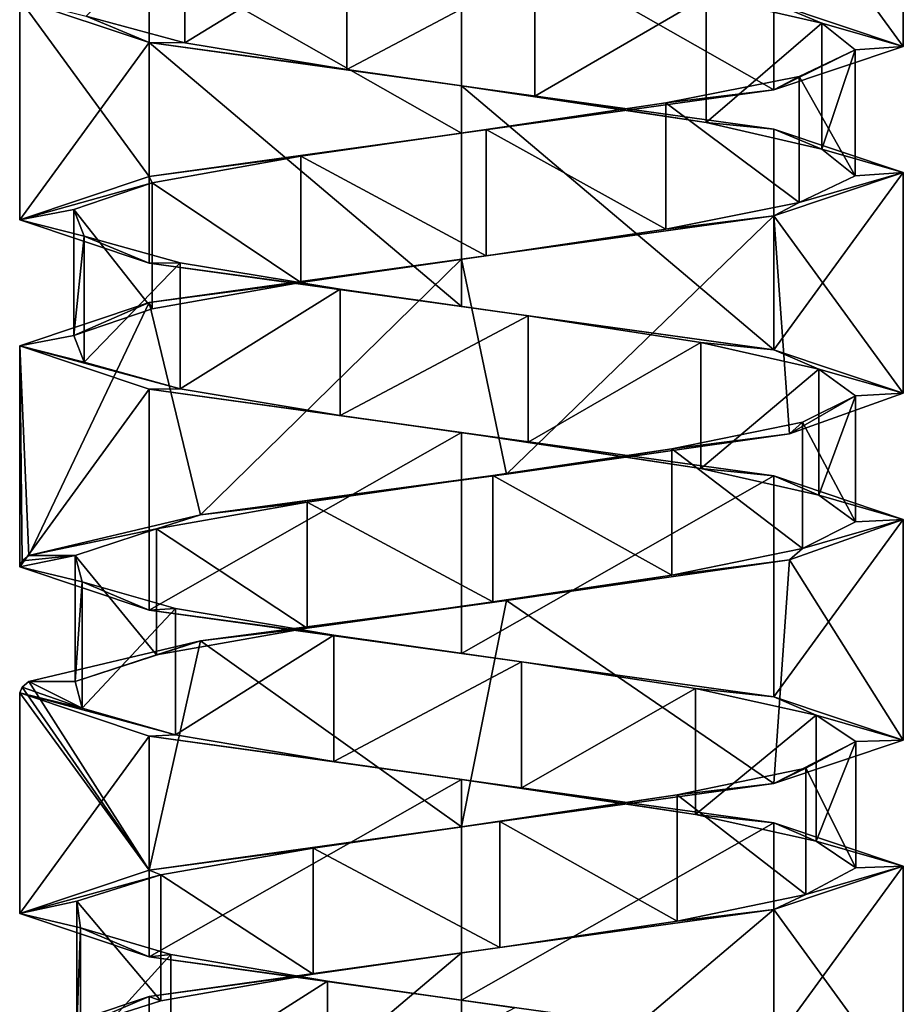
# Model space of a CAD drawing. Header units: millimetres. Extents: x -106 to 198, y -388 to 267.
# Tile 223 of 256: x 143 to 157, y -44 to -29. Entities that reach past the tile are written whole.
import ezdxf

# ---------------------------------------------------------------- set-up
doc = ezdxf.new("R2010")
doc.units = ezdxf.units.MM
doc.header["$LTSCALE"] = 52.148148
for name, color, linetype in [('5740', 7, 'CONTINUOUS'), ('5741', 7, 'CONTINUOUS'), ('5742', 7, 'CONTINUOUS'), ('5743', 7, 'CONTINUOUS'), ('5744', 7, 'CONTINUOUS'), ('5745', 7, 'CONTINUOUS'), ('6192', 7, 'CONTINUOUS'), ('6193', 7, 'CONTINUOUS'), ('6194', 7, 'CONTINUOUS'), ('6195', 7, 'CONTINUOUS'), ('6266', 7, 'CONTINUOUS'), ('6267', 7, 'CONTINUOUS'), ('6268', 7, 'CONTINUOUS'), ('6269', 7, 'CONTINUOUS')]:
    doc.layers.add(name, color=color, linetype=linetype)

msp = doc.modelspace()

# ---------------------------------------------------------------- linework, layer by layer
at = {"layer": '5740', "linetype": 'CONTINUOUS'}
for points in [[(145.617, -29.195, -24.325), (144.051, -28.773, -21.785), (145.617, -27.195, -24.325), (145.617, -29.195, -24.325)], [(148.181, -27.617, -25.85), (145.617, -29.195, -24.325), (145.617, -27.195, -24.325), (148.181, -27.617, -25.85)], [(148.181, -29.617, -25.85), (145.617, -29.195, -24.325), (148.181, -27.617, -25.85), (148.181, -29.617, -25.85)], [(151.16, -28.038, -26.011), (148.181, -29.617, -25.85), (148.181, -27.617, -25.85), (151.16, -28.038, -26.011)], [(151.16, -30.038, -26.011), (148.181, -29.617, -25.85), (151.16, -28.038, -26.011), (151.16, -30.038, -26.011)], [(153.875, -28.46, -24.774), (151.16, -30.038, -26.011), (151.16, -28.038, -26.011), (153.875, -28.46, -24.774)], [(153.875, -30.46, -24.774), (151.16, -30.038, -26.011), (153.875, -28.46, -24.774), (153.875, -30.46, -24.774)], [(155.707, -28.882, -22.419), (153.875, -30.46, -24.774), (153.875, -28.46, -24.774), (155.707, -28.882, -22.419)], [(155.707, -30.882, -22.419), (153.875, -30.46, -24.774), (155.707, -28.882, -22.419), (155.707, -30.882, -22.419)], [(156.238, -29.304, -19.483), (155.707, -30.882, -22.419), (155.707, -28.882, -22.419), (156.238, -29.304, -19.483)], [(155.348, -29.726, -16.635), (156.238, -31.304, -19.483), (156.238, -29.304, -19.483), (155.348, -29.726, -16.635)], [(156.238, -31.304, -19.483), (155.707, -30.882, -22.419), (156.238, -29.304, -19.483), (156.238, -31.304, -19.483)], [(153.239, -30.148, -14.525), (155.348, -31.726, -16.635), (155.348, -29.726, -16.635), (153.239, -30.148, -14.525)], [(155.348, -31.726, -16.635), (156.238, -31.304, -19.483), (155.348, -29.726, -16.635), (155.348, -31.726, -16.635)], [(150.392, -30.57, -13.632), (153.239, -32.148, -14.525), (153.239, -30.148, -14.525), (150.392, -30.57, -13.632)], [(153.239, -32.148, -14.525), (155.348, -31.726, -16.635), (153.239, -30.148, -14.525), (153.239, -32.148, -14.525)], [(147.456, -30.992, -14.161), (150.392, -32.57, -13.632), (150.392, -30.57, -13.632), (147.456, -30.992, -14.161)], [(150.392, -32.57, -13.632), (153.239, -32.148, -14.525), (150.392, -30.57, -13.632), (150.392, -32.57, -13.632)], [(145.099, -31.414, -15.991), (147.456, -32.992, -14.161), (147.456, -30.992, -14.161), (145.099, -31.414, -15.991)], [(147.456, -32.992, -14.161), (150.392, -32.57, -13.632), (147.456, -30.992, -14.161), (147.456, -32.992, -14.161)], [(143.86, -31.836, -18.705), (145.099, -33.414, -15.991), (145.099, -31.414, -15.991), (143.86, -31.836, -18.705)], [(145.099, -33.414, -15.991), (147.456, -32.992, -14.161), (145.099, -31.414, -15.991), (145.099, -33.414, -15.991)], [(143.86, -33.836, -18.705), (145.099, -33.414, -15.991), (143.86, -31.836, -18.705), (143.86, -33.836, -18.705)], [(144.019, -32.258, -21.684), (143.86, -33.836, -18.705), (143.86, -31.836, -18.705), (144.019, -32.258, -21.684)], [(144.019, -34.258, -21.684), (143.86, -33.836, -18.705), (144.019, -32.258, -21.684), (144.019, -34.258, -21.684)], [(145.541, -32.68, -24.25), (144.019, -34.258, -21.684), (144.019, -32.258, -21.684), (145.541, -32.68, -24.25)], [(145.541, -34.68, -24.25), (144.019, -34.258, -21.684), (145.541, -32.68, -24.25), (145.541, -34.68, -24.25)], [(148.08, -33.102, -25.818), (145.541, -34.68, -24.25), (145.541, -32.68, -24.25), (148.08, -33.102, -25.818)], [(148.08, -35.102, -25.818), (145.541, -34.68, -24.25), (148.08, -33.102, -25.818), (148.08, -35.102, -25.818)], [(151.055, -33.524, -26.03), (148.08, -35.102, -25.818), (148.08, -33.102, -25.818), (151.055, -33.524, -26.03)], [(151.055, -35.524, -26.03), (148.08, -35.102, -25.818), (151.055, -33.524, -26.03), (151.055, -35.524, -26.03)], [(153.791, -33.945, -24.839), (151.055, -35.524, -26.03), (151.055, -33.524, -26.03), (153.791, -33.945, -24.839)], [(153.791, -35.945, -24.839), (151.055, -35.524, -26.03), (153.791, -33.945, -24.839), (153.791, -35.945, -24.839)], [(155.662, -34.367, -22.516), (153.791, -35.945, -24.839), (153.791, -33.945, -24.839), (155.662, -34.367, -22.516)], [(155.662, -36.367, -22.516), (153.791, -35.945, -24.839), (155.662, -34.367, -22.516), (155.662, -36.367, -22.516)], [(156.244, -34.789, -19.59), (155.662, -36.367, -22.516), (155.662, -34.367, -22.516), (156.244, -34.789, -19.59)], [(155.402, -35.211, -16.727), (156.244, -36.789, -19.59), (156.244, -34.789, -19.59), (155.402, -35.211, -16.727)], [(156.244, -36.789, -19.59), (155.662, -36.367, -22.516), (156.244, -34.789, -19.59), (156.244, -36.789, -19.59)], [(153.33, -35.633, -14.581), (155.402, -37.211, -16.727), (155.402, -35.211, -16.727), (153.33, -35.633, -14.581)], [(155.402, -37.211, -16.727), (156.244, -36.789, -19.59), (155.402, -35.211, -16.727), (155.402, -37.211, -16.727)], [(150.499, -36.055, -13.64), (153.33, -37.633, -14.581), (153.33, -35.633, -14.581), (150.499, -36.055, -13.64)], [(153.33, -37.633, -14.581), (155.402, -37.211, -16.727), (153.33, -35.633, -14.581), (153.33, -37.633, -14.581)], [(147.554, -36.477, -14.119), (150.499, -38.055, -13.64), (150.499, -36.055, -13.64), (147.554, -36.477, -14.119)], [(150.499, -38.055, -13.64), (153.33, -37.633, -14.581), (150.499, -36.055, -13.64), (150.499, -38.055, -13.64)], [(145.166, -36.899, -15.908), (147.554, -38.477, -14.119), (147.554, -36.477, -14.119), (145.166, -36.899, -15.908)], [(147.554, -38.477, -14.119), (150.499, -38.055, -13.64), (147.554, -36.477, -14.119), (147.554, -38.477, -14.119)], [(143.88, -37.321, -18.6), (145.166, -38.899, -15.908), (145.166, -36.899, -15.908), (143.88, -37.321, -18.6)], [(145.166, -38.899, -15.908), (147.554, -38.477, -14.119), (145.166, -36.899, -15.908), (145.166, -38.899, -15.908)], [(143.88, -39.321, -18.6), (145.166, -38.899, -15.908), (143.88, -37.321, -18.6), (143.88, -39.321, -18.6)]]:
    msp.add_3dface(points, dxfattribs=at)
at = {"layer": '5741', "linetype": 'CONTINUOUS'}
for points in [[(143, -28.5, -19.87), (144.051, -28.773, -21.785), (145.05, -29.188, -24.82), (143, -28.5, -19.87)], [(144.051, -28.773, -21.785), (145.617, -29.195, -24.325), (145.05, -29.188, -24.82), (144.051, -28.773, -21.785)], [(145.617, -29.195, -24.325), (148.181, -29.617, -25.85), (145.05, -29.188, -24.82), (145.617, -29.195, -24.325)], [(145.05, -29.188, -24.82), (148.181, -29.617, -25.85), (150, -29.875, -26.87), (145.05, -29.188, -24.82)], [(148.181, -29.617, -25.85), (151.16, -30.038, -26.011), (150, -29.875, -26.87), (148.181, -29.617, -25.85)], [(151.16, -30.038, -26.011), (153.875, -30.46, -24.774), (150, -29.875, -26.87), (151.16, -30.038, -26.011)], [(150, -29.875, -26.87), (153.875, -30.46, -24.774), (154.95, -30.563, -24.82), (150, -29.875, -26.87)], [(153.875, -30.46, -24.774), (155.707, -30.882, -22.419), (154.95, -30.563, -24.82), (153.875, -30.46, -24.774)], [(154.95, -30.563, -24.82), (155.707, -30.882, -22.419), (157, -31.25, -19.87), (154.95, -30.563, -24.82)], [(155.707, -30.882, -22.419), (156.238, -31.304, -19.483), (157, -31.25, -19.87), (155.707, -30.882, -22.419)], [(157, -31.25, -19.87), (155.348, -31.726, -16.635), (154.95, -31.938, -14.92), (157, -31.25, -19.87)], [(156.238, -31.304, -19.483), (155.348, -31.726, -16.635), (157, -31.25, -19.87), (156.238, -31.304, -19.483)], [(155.348, -31.726, -16.635), (153.239, -32.148, -14.525), (154.95, -31.938, -14.92), (155.348, -31.726, -16.635)], [(154.95, -31.938, -14.92), (150.392, -32.57, -13.632), (150, -32.625, -12.87), (154.95, -31.938, -14.92)], [(153.239, -32.148, -14.525), (150.392, -32.57, -13.632), (154.95, -31.938, -14.92), (153.239, -32.148, -14.525)], [(150, -32.625, -12.87), (147.456, -32.992, -14.161), (145.05, -33.313, -14.92), (150, -32.625, -12.87)], [(150.392, -32.57, -13.632), (147.456, -32.992, -14.161), (150, -32.625, -12.87), (150.392, -32.57, -13.632)], [(147.456, -32.992, -14.161), (145.099, -33.414, -15.991), (145.05, -33.313, -14.92), (147.456, -32.992, -14.161)], [(145.05, -33.313, -14.92), (143.86, -33.836, -18.705), (143, -34, -19.87), (145.05, -33.313, -14.92)], [(145.099, -33.414, -15.991), (143.86, -33.836, -18.705), (145.05, -33.313, -14.92), (145.099, -33.414, -15.991)], [(143.86, -33.836, -18.705), (144.019, -34.258, -21.684), (143, -34, -19.87), (143.86, -33.836, -18.705)], [(144.019, -34.258, -21.684), (145.541, -34.68, -24.25), (143, -34, -19.87), (144.019, -34.258, -21.684)], [(143, -34, -19.87), (145.541, -34.68, -24.25), (145.05, -34.688, -24.82), (143, -34, -19.87)], [(145.541, -34.68, -24.25), (148.08, -35.102, -25.818), (145.05, -34.688, -24.82), (145.541, -34.68, -24.25)], [(145.05, -34.688, -24.82), (148.08, -35.102, -25.818), (150, -35.375, -26.87), (145.05, -34.688, -24.82)], [(148.08, -35.102, -25.818), (151.055, -35.524, -26.03), (150, -35.375, -26.87), (148.08, -35.102, -25.818)], [(151.055, -35.524, -26.03), (153.791, -35.945, -24.839), (150, -35.375, -26.87), (151.055, -35.524, -26.03)], [(150, -35.375, -26.87), (153.791, -35.945, -24.839), (154.95, -36.062, -24.82), (150, -35.375, -26.87)], [(153.791, -35.945, -24.839), (155.662, -36.367, -22.516), (154.95, -36.062, -24.82), (153.791, -35.945, -24.839)], [(154.95, -36.062, -24.82), (155.662, -36.367, -22.516), (157, -36.75, -19.87), (154.95, -36.062, -24.82)], [(155.662, -36.367, -22.516), (156.244, -36.789, -19.59), (157, -36.75, -19.87), (155.662, -36.367, -22.516)], [(157, -36.75, -19.87), (155.402, -37.211, -16.727), (155.196, -37.393, -15.18), (157, -36.75, -19.87)], [(156.244, -36.789, -19.59), (155.402, -37.211, -16.727), (157, -36.75, -19.87), (156.244, -36.789, -19.59)], [(155.402, -37.211, -16.727), (153.33, -37.633, -14.581), (155.196, -37.393, -15.18), (155.402, -37.211, -16.727)], [(155.196, -37.393, -15.18), (153.33, -37.633, -14.581), (150.715, -38.035, -12.907), (155.196, -37.393, -15.18)], [(153.33, -37.633, -14.581), (150.499, -38.055, -13.64), (150.715, -38.035, -12.907), (153.33, -37.633, -14.581)], [(150.715, -38.035, -12.907), (147.554, -38.477, -14.119), (145.865, -38.678, -14.222), (150.715, -38.035, -12.907)], [(150.499, -38.055, -13.64), (147.554, -38.477, -14.119), (150.715, -38.035, -12.907), (150.499, -38.055, -13.64)], [(147.554, -38.477, -14.119), (145.166, -38.899, -15.908), (145.865, -38.678, -14.222), (147.554, -38.477, -14.119)], [(145.865, -38.678, -14.222), (143.88, -39.321, -18.6), (143.146, -39.321, -18.448), (145.865, -38.678, -14.222)], [(145.166, -38.899, -15.908), (143.88, -39.321, -18.6), (145.865, -38.678, -14.222), (145.166, -38.899, -15.908)]]:
    msp.add_3dface(points, dxfattribs=at)
at = {"layer": '5742', "linetype": 'CONTINUOUS'}
for points in [[(155.707, -28.882, -22.419), (153.875, -28.46, -24.774), (154.95, -28.563, -24.82), (155.707, -28.882, -22.419)], [(157, -29.25, -19.87), (155.707, -28.882, -22.419), (154.95, -28.563, -24.82), (157, -29.25, -19.87)], [(156.238, -29.304, -19.483), (155.707, -28.882, -22.419), (157, -29.25, -19.87), (156.238, -29.304, -19.483)], [(154.95, -29.938, -14.92), (156.238, -29.304, -19.483), (157, -29.25, -19.87), (154.95, -29.938, -14.92)], [(155.348, -29.726, -16.635), (156.238, -29.304, -19.483), (154.95, -29.938, -14.92), (155.348, -29.726, -16.635)], [(153.239, -30.148, -14.525), (155.348, -29.726, -16.635), (154.95, -29.938, -14.92), (153.239, -30.148, -14.525)], [(150, -30.625, -12.87), (153.239, -30.148, -14.525), (154.95, -29.938, -14.92), (150, -30.625, -12.87)], [(150.392, -30.57, -13.632), (153.239, -30.148, -14.525), (150, -30.625, -12.87), (150.392, -30.57, -13.632)], [(147.456, -30.992, -14.161), (150.392, -30.57, -13.632), (150, -30.625, -12.87), (147.456, -30.992, -14.161)], [(145.05, -31.313, -14.92), (147.456, -30.992, -14.161), (150, -30.625, -12.87), (145.05, -31.313, -14.92)], [(145.099, -31.414, -15.991), (147.456, -30.992, -14.161), (145.05, -31.313, -14.92), (145.099, -31.414, -15.991)], [(143, -32, -19.87), (145.099, -31.414, -15.991), (145.05, -31.313, -14.92), (143, -32, -19.87)], [(143.86, -31.836, -18.705), (145.099, -31.414, -15.991), (143, -32, -19.87), (143.86, -31.836, -18.705)], [(144.019, -32.258, -21.684), (143.86, -31.836, -18.705), (143, -32, -19.87), (144.019, -32.258, -21.684)], [(145.05, -32.688, -24.82), (144.019, -32.258, -21.684), (143, -32, -19.87), (145.05, -32.688, -24.82)], [(145.541, -32.68, -24.25), (144.019, -32.258, -21.684), (145.05, -32.688, -24.82), (145.541, -32.68, -24.25)], [(148.08, -33.102, -25.818), (145.541, -32.68, -24.25), (145.05, -32.688, -24.82), (148.08, -33.102, -25.818)], [(150, -33.375, -26.87), (148.08, -33.102, -25.818), (145.05, -32.688, -24.82), (150, -33.375, -26.87)], [(151.055, -33.524, -26.03), (148.08, -33.102, -25.818), (150, -33.375, -26.87), (151.055, -33.524, -26.03)], [(154.95, -34.062, -24.82), (151.055, -33.524, -26.03), (150, -33.375, -26.87), (154.95, -34.062, -24.82)], [(153.791, -33.945, -24.839), (151.055, -33.524, -26.03), (154.95, -34.062, -24.82), (153.791, -33.945, -24.839)], [(155.662, -34.367, -22.516), (153.791, -33.945, -24.839), (154.95, -34.062, -24.82), (155.662, -34.367, -22.516)], [(157, -34.75, -19.87), (155.662, -34.367, -22.516), (154.95, -34.062, -24.82), (157, -34.75, -19.87)], [(156.244, -34.789, -19.59), (155.662, -34.367, -22.516), (157, -34.75, -19.87), (156.244, -34.789, -19.59)], [(155.196, -35.393, -15.18), (156.244, -34.789, -19.59), (157, -34.75, -19.87), (155.196, -35.393, -15.18)], [(155.402, -35.211, -16.727), (156.244, -34.789, -19.59), (155.196, -35.393, -15.18), (155.402, -35.211, -16.727)], [(153.33, -35.633, -14.581), (155.402, -35.211, -16.727), (155.196, -35.393, -15.18), (153.33, -35.633, -14.581)], [(150.715, -36.035, -12.907), (153.33, -35.633, -14.581), (155.196, -35.393, -15.18), (150.715, -36.035, -12.907)], [(150.499, -36.055, -13.64), (153.33, -35.633, -14.581), (150.715, -36.035, -12.907), (150.499, -36.055, -13.64)], [(145.865, -36.678, -14.222), (150.499, -36.055, -13.64), (150.715, -36.035, -12.907), (145.865, -36.678, -14.222)], [(147.554, -36.477, -14.119), (150.499, -36.055, -13.64), (145.865, -36.678, -14.222), (147.554, -36.477, -14.119)], [(145.166, -36.899, -15.908), (147.554, -36.477, -14.119), (145.865, -36.678, -14.222), (145.166, -36.899, -15.908)], [(143.146, -37.321, -18.448), (145.166, -36.899, -15.908), (145.865, -36.678, -14.222), (143.146, -37.321, -18.448)], [(143.88, -37.321, -18.6), (145.166, -36.899, -15.908), (143.146, -37.321, -18.448), (143.88, -37.321, -18.6)]]:
    msp.add_3dface(points, dxfattribs=at)
at = {"layer": '5743', "linetype": 'CONTINUOUS'}
for points in [[(143.88, -39.321, -18.6), (143.88, -37.321, -18.6), (143.989, -37.743, -21.581), (143.88, -39.321, -18.6)], [(143.989, -39.743, -21.581), (143.88, -39.321, -18.6), (143.989, -37.743, -21.581), (143.989, -39.743, -21.581)], [(145.467, -38.165, -24.173), (143.989, -39.743, -21.581), (143.989, -37.743, -21.581), (145.467, -38.165, -24.173)], [(145.467, -40.165, -24.173), (143.989, -39.743, -21.581), (145.467, -38.165, -24.173), (145.467, -40.165, -24.173)], [(147.978, -38.587, -25.784), (145.467, -40.165, -24.173), (145.467, -38.165, -24.173), (147.978, -38.587, -25.784)], [(147.978, -40.587, -25.784), (145.467, -40.165, -24.173), (147.978, -38.587, -25.784), (147.978, -40.587, -25.784)], [(150.95, -39.009, -26.047), (147.978, -40.587, -25.784), (147.978, -38.587, -25.784), (150.95, -39.009, -26.047)], [(150.95, -41.009, -26.047), (147.978, -40.587, -25.784), (150.95, -39.009, -26.047), (150.95, -41.009, -26.047)], [(153.706, -39.431, -24.903), (150.95, -41.009, -26.047), (150.95, -39.009, -26.047), (153.706, -39.431, -24.903)], [(153.706, -41.431, -24.903), (150.95, -41.009, -26.047), (153.706, -39.431, -24.903), (153.706, -41.431, -24.903)], [(155.617, -39.852, -22.612), (153.706, -41.431, -24.903), (153.706, -39.431, -24.903), (155.617, -39.852, -22.612)], [(155.617, -41.852, -22.612), (153.706, -41.431, -24.903), (155.617, -39.852, -22.612), (155.617, -41.852, -22.612)], [(156.248, -40.274, -19.696), (155.617, -41.852, -22.612), (155.617, -39.852, -22.612), (156.248, -40.274, -19.696)], [(155.455, -40.696, -16.82), (156.248, -42.274, -19.696), (156.248, -40.274, -19.696), (155.455, -40.696, -16.82)], [(156.248, -42.274, -19.696), (155.617, -41.852, -22.612), (156.248, -40.274, -19.696), (156.248, -42.274, -19.696)], [(153.419, -41.118, -14.638), (155.455, -42.696, -16.82), (155.455, -40.696, -16.82), (153.419, -41.118, -14.638)], [(155.455, -42.696, -16.82), (156.248, -42.274, -19.696), (155.455, -40.696, -16.82), (155.455, -42.696, -16.82)], [(150.605, -41.54, -13.649), (153.419, -43.118, -14.638), (153.419, -41.118, -14.638), (150.605, -41.54, -13.649)], [(153.419, -43.118, -14.638), (155.455, -42.696, -16.82), (153.419, -41.118, -14.638), (153.419, -43.118, -14.638)], [(147.652, -41.962, -14.078), (150.605, -43.54, -13.649), (150.605, -41.54, -13.649), (147.652, -41.962, -14.078)], [(150.605, -43.54, -13.649), (153.419, -43.118, -14.638), (150.605, -41.54, -13.649), (150.605, -43.54, -13.649)], [(145.234, -42.384, -15.826), (147.652, -43.962, -14.078), (147.652, -41.962, -14.078), (145.234, -42.384, -15.826)], [(147.652, -43.962, -14.078), (150.605, -43.54, -13.649), (147.652, -41.962, -14.078), (147.652, -43.962, -14.078)], [(143.903, -42.806, -18.496), (145.234, -44.384, -15.826), (145.234, -42.384, -15.826), (143.903, -42.806, -18.496)], [(145.234, -44.384, -15.826), (147.652, -43.962, -14.078), (145.234, -42.384, -15.826), (145.234, -44.384, -15.826)], [(143.903, -44.806, -18.496), (145.234, -44.384, -15.826), (143.903, -42.806, -18.496), (143.903, -44.806, -18.496)], [(143.961, -43.228, -21.479), (143.903, -44.806, -18.496), (143.903, -42.806, -18.496), (143.961, -43.228, -21.479)], [(143.961, -45.228, -21.479), (143.903, -44.806, -18.496), (143.961, -43.228, -21.479), (143.961, -45.228, -21.479)], [(145.395, -43.65, -24.095), (143.961, -45.228, -21.479), (143.961, -43.228, -21.479), (145.395, -43.65, -24.095)], [(145.395, -45.65, -24.095), (143.961, -45.228, -21.479), (145.395, -43.65, -24.095), (145.395, -45.65, -24.095)], [(147.878, -44.072, -25.749), (145.395, -45.65, -24.095), (145.395, -43.65, -24.095), (147.878, -44.072, -25.749)], [(147.878, -46.072, -25.749), (145.395, -45.65, -24.095), (147.878, -44.072, -25.749), (147.878, -46.072, -25.749)], [(150.845, -44.494, -26.063), (147.878, -46.072, -25.749), (147.878, -44.072, -25.749), (150.845, -44.494, -26.063)]]:
    msp.add_3dface(points, dxfattribs=at)
at = {"layer": '5744', "linetype": 'CONTINUOUS'}
for points in [[(143.146, -39.321, -18.448), (143.989, -39.743, -21.581), (143.037, -39.41, -19.155), (143.146, -39.321, -18.448)], [(143.146, -39.321, -18.448), (143.88, -39.321, -18.6), (143.989, -39.743, -21.581), (143.146, -39.321, -18.448)], [(143.037, -39.41, -19.155), (143.989, -39.743, -21.581), (143, -39.5, -19.87), (143.037, -39.41, -19.155)], [(143.989, -39.743, -21.581), (145.467, -40.165, -24.173), (143, -39.5, -19.87), (143.989, -39.743, -21.581)], [(143, -39.5, -19.87), (145.467, -40.165, -24.173), (145.05, -40.187, -24.82), (143, -39.5, -19.87)], [(145.467, -40.165, -24.173), (147.978, -40.587, -25.784), (145.05, -40.187, -24.82), (145.467, -40.165, -24.173)], [(145.05, -40.187, -24.82), (147.978, -40.587, -25.784), (150, -40.875, -26.87), (145.05, -40.187, -24.82)], [(147.978, -40.587, -25.784), (150.95, -41.009, -26.047), (150, -40.875, -26.87), (147.978, -40.587, -25.784)], [(150.95, -41.009, -26.047), (153.706, -41.431, -24.903), (150, -40.875, -26.87), (150.95, -41.009, -26.047)], [(150, -40.875, -26.87), (153.706, -41.431, -24.903), (154.95, -41.562, -24.82), (150, -40.875, -26.87)], [(153.706, -41.431, -24.903), (155.617, -41.852, -22.612), (154.95, -41.562, -24.82), (153.706, -41.431, -24.903)], [(155.617, -41.852, -22.612), (157, -42.25, -19.87), (154.95, -41.562, -24.82), (155.617, -41.852, -22.612)], [(155.617, -41.852, -22.612), (156.248, -42.274, -19.696), (157, -42.25, -19.87), (155.617, -41.852, -22.612)], [(157, -42.25, -19.87), (155.455, -42.696, -16.82), (154.95, -42.938, -14.92), (157, -42.25, -19.87)], [(156.248, -42.274, -19.696), (155.455, -42.696, -16.82), (157, -42.25, -19.87), (156.248, -42.274, -19.696)], [(155.455, -42.696, -16.82), (153.419, -43.118, -14.638), (154.95, -42.938, -14.92), (155.455, -42.696, -16.82)], [(154.95, -42.938, -14.92), (150.605, -43.54, -13.649), (150, -43.625, -12.87), (154.95, -42.938, -14.92)], [(153.419, -43.118, -14.638), (150.605, -43.54, -13.649), (154.95, -42.938, -14.92), (153.419, -43.118, -14.638)], [(150.605, -43.54, -13.649), (147.652, -43.962, -14.078), (150, -43.625, -12.87), (150.605, -43.54, -13.649)], [(150, -43.625, -12.87), (147.652, -43.962, -14.078), (145.05, -44.313, -14.92), (150, -43.625, -12.87)], [(147.652, -43.962, -14.078), (145.234, -44.384, -15.826), (145.05, -44.313, -14.92), (147.652, -43.962, -14.078)], [(145.05, -44.313, -14.92), (143.903, -44.806, -18.496), (143, -45, -19.87), (145.05, -44.313, -14.92)], [(145.234, -44.384, -15.826), (143.903, -44.806, -18.496), (145.05, -44.313, -14.92), (145.234, -44.384, -15.826)]]:
    msp.add_3dface(points, dxfattribs=at)
at = {"layer": '5745', "linetype": 'CONTINUOUS'}
for points in [[(143.989, -37.743, -21.581), (143.88, -37.321, -18.6), (143, -37.5, -19.87), (143.989, -37.743, -21.581)], [(143, -37.5, -19.87), (143.88, -37.321, -18.6), (143.037, -37.41, -19.155), (143, -37.5, -19.87)], [(143.88, -37.321, -18.6), (143.146, -37.321, -18.448), (143.037, -37.41, -19.155), (143.88, -37.321, -18.6)], [(145.05, -38.188, -24.82), (143.989, -37.743, -21.581), (143, -37.5, -19.87), (145.05, -38.188, -24.82)], [(145.467, -38.165, -24.173), (143.989, -37.743, -21.581), (145.05, -38.188, -24.82), (145.467, -38.165, -24.173)], [(147.978, -38.587, -25.784), (145.467, -38.165, -24.173), (145.05, -38.188, -24.82), (147.978, -38.587, -25.784)], [(150, -38.875, -26.87), (147.978, -38.587, -25.784), (145.05, -38.188, -24.82), (150, -38.875, -26.87)], [(150.95, -39.009, -26.047), (147.978, -38.587, -25.784), (150, -38.875, -26.87), (150.95, -39.009, -26.047)], [(154.95, -39.562, -24.82), (150.95, -39.009, -26.047), (150, -38.875, -26.87), (154.95, -39.562, -24.82)], [(153.706, -39.431, -24.903), (150.95, -39.009, -26.047), (154.95, -39.562, -24.82), (153.706, -39.431, -24.903)], [(155.617, -39.852, -22.612), (153.706, -39.431, -24.903), (154.95, -39.562, -24.82), (155.617, -39.852, -22.612)], [(157, -40.25, -19.87), (155.617, -39.852, -22.612), (154.95, -39.562, -24.82), (157, -40.25, -19.87)], [(156.248, -40.274, -19.696), (155.617, -39.852, -22.612), (157, -40.25, -19.87), (156.248, -40.274, -19.696)], [(154.95, -40.938, -14.92), (156.248, -40.274, -19.696), (157, -40.25, -19.87), (154.95, -40.938, -14.92)], [(155.455, -40.696, -16.82), (156.248, -40.274, -19.696), (154.95, -40.938, -14.92), (155.455, -40.696, -16.82)], [(153.419, -41.118, -14.638), (155.455, -40.696, -16.82), (154.95, -40.938, -14.92), (153.419, -41.118, -14.638)], [(150, -41.625, -12.87), (153.419, -41.118, -14.638), (154.95, -40.938, -14.92), (150, -41.625, -12.87)], [(150.605, -41.54, -13.649), (153.419, -41.118, -14.638), (150, -41.625, -12.87), (150.605, -41.54, -13.649)], [(145.05, -42.313, -14.92), (147.652, -41.962, -14.078), (150, -41.625, -12.87), (145.05, -42.313, -14.92)], [(147.652, -41.962, -14.078), (150.605, -41.54, -13.649), (150, -41.625, -12.87), (147.652, -41.962, -14.078)], [(145.234, -42.384, -15.826), (147.652, -41.962, -14.078), (145.05, -42.313, -14.92), (145.234, -42.384, -15.826)], [(143, -43, -19.87), (145.234, -42.384, -15.826), (145.05, -42.313, -14.92), (143, -43, -19.87)], [(143.903, -42.806, -18.496), (145.234, -42.384, -15.826), (143, -43, -19.87), (143.903, -42.806, -18.496)], [(143.961, -43.228, -21.479), (143.903, -42.806, -18.496), (143, -43, -19.87), (143.961, -43.228, -21.479)], [(145.05, -43.688, -24.82), (143.961, -43.228, -21.479), (143, -43, -19.87), (145.05, -43.688, -24.82)], [(145.395, -43.65, -24.095), (143.961, -43.228, -21.479), (145.05, -43.688, -24.82), (145.395, -43.65, -24.095)], [(147.878, -44.072, -25.749), (145.395, -43.65, -24.095), (145.05, -43.688, -24.82), (147.878, -44.072, -25.749)], [(150, -44.375, -26.87), (147.878, -44.072, -25.749), (145.05, -43.688, -24.82), (150, -44.375, -26.87)], [(150.845, -44.494, -26.063), (147.878, -44.072, -25.749), (150, -44.375, -26.87), (150.845, -44.494, -26.063)], [(154.95, -45.062, -24.82), (150.845, -44.494, -26.063), (150, -44.375, -26.87), (154.95, -45.062, -24.82)]]:
    msp.add_3dface(points, dxfattribs=at)
at = {"layer": '6192', "linetype": 'CONTINUOUS'}
for points in [[(157, -25.75, -19.87), (154.95, -26.437, -14.92), (157, -29.25, -19.87), (157, -25.75, -19.87)], [(154.95, -26.437, -14.92), (150, -27.125, -12.87), (154.95, -29.938, -14.92), (154.95, -26.437, -14.92)], [(154.95, -26.437, -14.92), (154.95, -29.938, -14.92), (157, -29.25, -19.87), (154.95, -26.437, -14.92)], [(150, -27.125, -12.87), (145.05, -27.812, -14.92), (150, -30.625, -12.87), (150, -27.125, -12.87)], [(150, -27.125, -12.87), (150, -30.625, -12.87), (154.95, -29.938, -14.92), (150, -27.125, -12.87)], [(145.05, -27.812, -14.92), (143, -28.5, -19.87), (145.05, -31.313, -14.92), (145.05, -27.812, -14.92)], [(145.05, -27.812, -14.92), (145.05, -31.313, -14.92), (150, -30.625, -12.87), (145.05, -27.812, -14.92)], [(143, -28.5, -19.87), (143, -32, -19.87), (145.05, -31.313, -14.92), (143, -28.5, -19.87)]]:
    msp.add_3dface(points, dxfattribs=at)
at = {"layer": '6193', "linetype": 'CONTINUOUS'}
for points in [[(157, -31.25, -19.87), (154.95, -31.938, -14.92), (157, -34.75, -19.87), (157, -31.25, -19.87)], [(154.95, -31.938, -14.92), (150, -32.625, -12.87), (150.715, -36.035, -12.907), (154.95, -31.938, -14.92)], [(154.95, -31.938, -14.92), (150.715, -36.035, -12.907), (155.196, -35.393, -15.18), (154.95, -31.938, -14.92)], [(154.95, -31.938, -14.92), (155.196, -35.393, -15.18), (157, -34.75, -19.87), (154.95, -31.938, -14.92)], [(150, -32.625, -12.87), (145.05, -33.313, -14.92), (145.865, -36.678, -14.222), (150, -32.625, -12.87)], [(150, -32.625, -12.87), (145.865, -36.678, -14.222), (150.715, -36.035, -12.907), (150, -32.625, -12.87)], [(145.05, -33.313, -14.92), (143, -34, -19.87), (143.146, -37.321, -18.448), (145.05, -33.313, -14.92)], [(145.05, -33.313, -14.92), (143.146, -37.321, -18.448), (145.865, -36.678, -14.222), (145.05, -33.313, -14.92)], [(143.146, -37.321, -18.448), (143, -34, -19.87), (143.037, -37.41, -19.155), (143.146, -37.321, -18.448)], [(143, -34, -19.87), (143, -37.5, -19.87), (143.037, -37.41, -19.155), (143, -34, -19.87)]]:
    msp.add_3dface(points, dxfattribs=at)
at = {"layer": '6194', "linetype": 'CONTINUOUS'}
for points in [[(157, -36.75, -19.87), (155.196, -37.393, -15.18), (157, -40.25, -19.87), (157, -36.75, -19.87)], [(155.196, -37.393, -15.18), (150.715, -38.035, -12.907), (154.95, -40.938, -14.92), (155.196, -37.393, -15.18)], [(155.196, -37.393, -15.18), (154.95, -40.938, -14.92), (157, -40.25, -19.87), (155.196, -37.393, -15.18)], [(150.715, -38.035, -12.907), (145.865, -38.678, -14.222), (150, -41.625, -12.87), (150.715, -38.035, -12.907)], [(150.715, -38.035, -12.907), (150, -41.625, -12.87), (154.95, -40.938, -14.92), (150.715, -38.035, -12.907)], [(145.865, -38.678, -14.222), (143.146, -39.321, -18.448), (145.05, -42.313, -14.92), (145.865, -38.678, -14.222)], [(145.865, -38.678, -14.222), (145.05, -42.313, -14.92), (150, -41.625, -12.87), (145.865, -38.678, -14.222)], [(143.146, -39.321, -18.448), (143.037, -39.41, -19.155), (145.05, -42.313, -14.92), (143.146, -39.321, -18.448)], [(143.037, -39.41, -19.155), (143, -39.5, -19.87), (145.05, -42.313, -14.92), (143.037, -39.41, -19.155)], [(143, -39.5, -19.87), (143, -43, -19.87), (145.05, -42.313, -14.92), (143, -39.5, -19.87)]]:
    msp.add_3dface(points, dxfattribs=at)
at = {"layer": '6195', "linetype": 'CONTINUOUS'}
for points in [[(157, -42.25, -19.87), (154.95, -42.938, -14.92), (157, -45.75, -19.87), (157, -42.25, -19.87)], [(154.95, -42.938, -14.92), (150, -43.625, -12.87), (150, -47.125, -12.87), (154.95, -42.938, -14.92)], [(154.95, -42.938, -14.92), (150, -47.125, -12.87), (154.95, -46.437, -14.92), (154.95, -42.938, -14.92)], [(154.95, -42.938, -14.92), (154.95, -46.437, -14.92), (157, -45.75, -19.87), (154.95, -42.938, -14.92)], [(150, -43.625, -12.87), (145.05, -44.313, -14.92), (145.05, -47.813, -14.92), (150, -43.625, -12.87)], [(150, -43.625, -12.87), (145.05, -47.813, -14.92), (150, -47.125, -12.87), (150, -43.625, -12.87)], [(145.05, -44.313, -14.92), (143, -45, -19.87), (145.05, -47.813, -14.92), (145.05, -44.313, -14.92)]]:
    msp.add_3dface(points, dxfattribs=at)
at = {"layer": '6266', "linetype": 'CONTINUOUS'}
msp.add_3dface([(157, -25.75, -19.87), (157, -29.25, -19.87), (154.95, -28.563, -24.82), (157, -25.75, -19.87)], dxfattribs=at)
at = {"layer": '6267', "linetype": 'CONTINUOUS'}
for points in [[(143, -28.5, -19.87), (145.05, -29.188, -24.82), (143, -32, -19.87), (143, -28.5, -19.87)], [(145.05, -29.188, -24.82), (145.05, -32.688, -24.82), (143, -32, -19.87), (145.05, -29.188, -24.82)], [(145.05, -29.188, -24.82), (150, -29.875, -26.87), (150, -33.375, -26.87), (145.05, -29.188, -24.82)], [(145.05, -29.188, -24.82), (150, -33.375, -26.87), (145.05, -32.688, -24.82), (145.05, -29.188, -24.82)], [(150, -29.875, -26.87), (154.95, -30.563, -24.82), (154.95, -34.062, -24.82), (150, -29.875, -26.87)], [(150, -29.875, -26.87), (154.95, -34.062, -24.82), (150, -33.375, -26.87), (150, -29.875, -26.87)], [(154.95, -30.563, -24.82), (157, -31.25, -19.87), (154.95, -34.062, -24.82), (154.95, -30.563, -24.82)], [(157, -31.25, -19.87), (157, -34.75, -19.87), (154.95, -34.062, -24.82), (157, -31.25, -19.87)]]:
    msp.add_3dface(points, dxfattribs=at)
at = {"layer": '6268', "linetype": 'CONTINUOUS'}
for points in [[(143, -34, -19.87), (145.05, -34.688, -24.82), (143, -37.5, -19.87), (143, -34, -19.87)], [(145.05, -34.688, -24.82), (145.05, -38.188, -24.82), (143, -37.5, -19.87), (145.05, -34.688, -24.82)], [(145.05, -34.688, -24.82), (150, -35.375, -26.87), (145.05, -38.188, -24.82), (145.05, -34.688, -24.82)], [(150, -35.375, -26.87), (150, -38.875, -26.87), (145.05, -38.188, -24.82), (150, -35.375, -26.87)], [(150, -35.375, -26.87), (154.95, -36.062, -24.82), (150, -38.875, -26.87), (150, -35.375, -26.87)], [(154.95, -36.062, -24.82), (154.95, -39.562, -24.82), (150, -38.875, -26.87), (154.95, -36.062, -24.82)], [(154.95, -36.062, -24.82), (157, -36.75, -19.87), (154.95, -39.562, -24.82), (154.95, -36.062, -24.82)], [(157, -36.75, -19.87), (157, -40.25, -19.87), (154.95, -39.562, -24.82), (157, -36.75, -19.87)]]:
    msp.add_3dface(points, dxfattribs=at)
at = {"layer": '6269', "linetype": 'CONTINUOUS'}
for points in [[(143, -39.5, -19.87), (145.05, -40.187, -24.82), (143, -43, -19.87), (143, -39.5, -19.87)], [(145.05, -40.187, -24.82), (145.05, -43.688, -24.82), (143, -43, -19.87), (145.05, -40.187, -24.82)], [(145.05, -40.187, -24.82), (150, -40.875, -26.87), (145.05, -43.688, -24.82), (145.05, -40.187, -24.82)], [(150, -40.875, -26.87), (150, -44.375, -26.87), (145.05, -43.688, -24.82), (150, -40.875, -26.87)], [(150, -40.875, -26.87), (154.95, -41.562, -24.82), (150, -44.375, -26.87), (150, -40.875, -26.87)], [(154.95, -41.562, -24.82), (154.95, -45.062, -24.82), (150, -44.375, -26.87), (154.95, -41.562, -24.82)], [(154.95, -41.562, -24.82), (157, -42.25, -19.87), (154.95, -45.062, -24.82), (154.95, -41.562, -24.82)], [(157, -42.25, -19.87), (157, -45.75, -19.87), (154.95, -45.062, -24.82), (157, -42.25, -19.87)]]:
    msp.add_3dface(points, dxfattribs=at)

doc.saveas('drawing.dxf')
